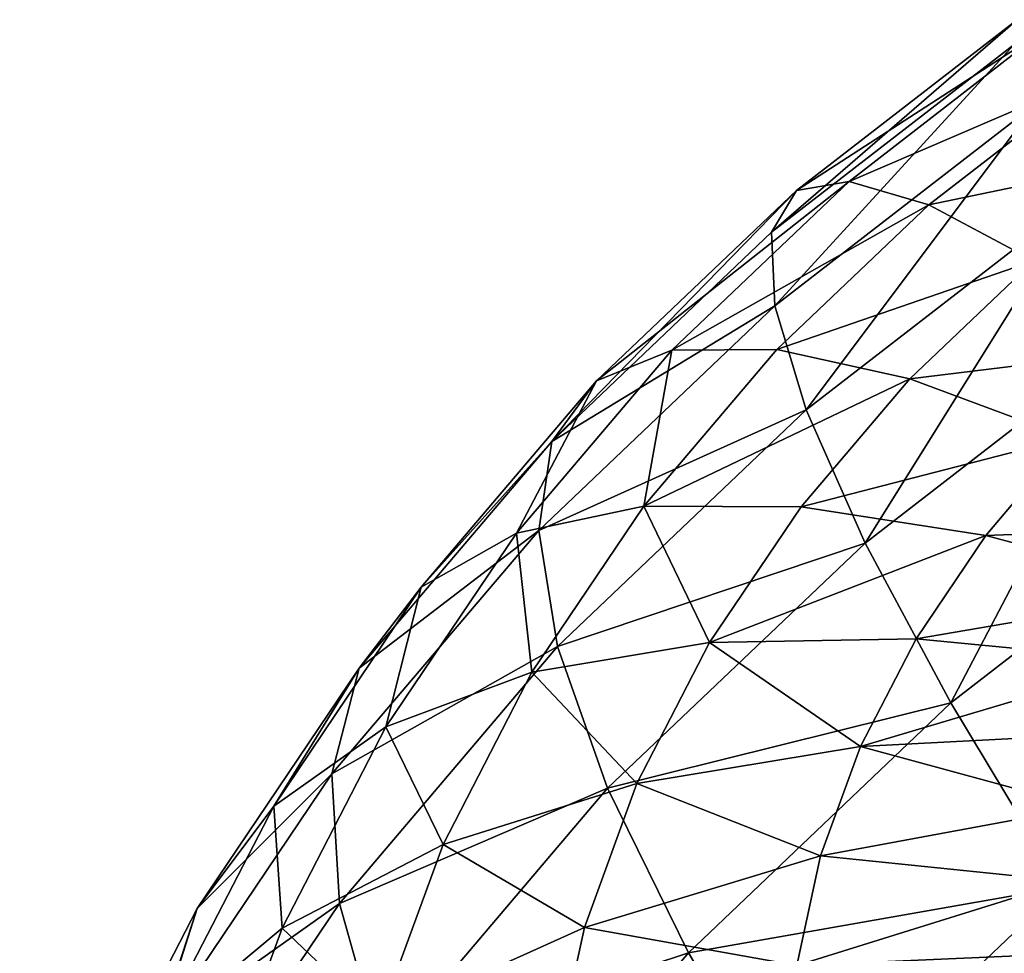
# Model space of a CAD drawing. Header units: millimetres. Extents: x 0 to 1220, y 0 to 506.
# Tile 73 of 256: x 47 to 57, y 433 to 443. Entities that reach past the tile are written whole.
import ezdxf

# ---------------------------------------------------------------- set-up
doc = ezdxf.new("R2010")
doc.units = ezdxf.units.MM
doc.header["$LTSCALE"] = 25.4
doc.layers.get('0').update_dxf_attribs({"true_color": 0xff5454})

# ---------------------------------------------------------------- blocks, each defined once
blk = doc.blocks.new('TWIG-VI-9138.STL')
at = {"color": 7, "true_color": 0xffffff}
mesh = blk.add_polyface(dxfattribs=at)
corners = [(-518.309, 456.102, 649.236), (-515.611, 458.435, 652.601), (-515.646, 458.162, 648.919), (-518.035, 456.559, 652.889)]
mesh.append_faces([[corners[k] for k in face] for face in [(0, 1, 2), (1, 0, 3)]], dxfattribs={"vtx0": -1, "color": 7})
mesh = blk.add_polyface(dxfattribs=at)
corners = [(-518.035, 456.559, 652.889), (-515.309, 458.322, 656.279), (-515.611, 458.435, 652.601), (-517.457, 456.66, 656.535)]
mesh.append_faces([[corners[k] for k in face] for face in [(0, 1, 2), (1, 0, 3)]], dxfattribs={"vtx0": -1, "color": 7})
mesh = blk.add_polyface(dxfattribs=at)
corners = [(-517.457, 456.66, 656.535), (-514.744, 457.826, 659.894), (-515.309, 458.322, 656.279), (-516.584, 456.402, 660.113)]
mesh.append_faces([[corners[k] for k in face] for face in [(0, 1, 2), (1, 0, 3)]], dxfattribs={"vtx0": -1, "color": 7})
mesh = blk.add_polyface(dxfattribs=at)
corners = [(-518.273, 455.295, 645.633), (-515.646, 458.162, 648.919), (-515.412, 457.509, 645.292), (-518.309, 456.102, 649.236)]
mesh.append_faces([[corners[k] for k in face] for face in [(0, 1, 2), (1, 0, 3)]], dxfattribs={"vtx0": -1, "color": 7})
mesh = blk.add_polyface(dxfattribs=at)
corners = [(-516.584, 456.402, 660.113), (-513.924, 456.954, 663.387), (-514.744, 457.826, 659.894), (-515.429, 455.79, 663.566)]
mesh.append_faces([[corners[k] for k in face] for face in [(0, 1, 2), (1, 0, 3)]], dxfattribs={"vtx0": -1, "color": 7})
mesh = blk.add_polyface(dxfattribs=at)
corners = [(-517.928, 454.153, 642.138), (-515.412, 457.509, 645.292), (-514.913, 456.486, 641.78), (-518.273, 455.295, 645.633)]
mesh.append_faces([[corners[k] for k in face] for face in [(0, 1, 2), (1, 0, 3)]], dxfattribs={"vtx0": -1, "color": 7})
mesh = blk.add_polyface(dxfattribs=at)
corners = [(-520.228, 454.47, 653.443), (-517.457, 456.66, 656.535), (-518.035, 456.559, 652.889), (-519.4, 454.809, 657.025)]
mesh.append_faces([[corners[k] for k in face] for face in [(0, 1, 2), (1, 0, 3)]], dxfattribs={"vtx0": -1, "color": 7})
mesh = blk.add_polyface(dxfattribs=at)
corners = [(-519.4, 454.809, 657.025), (-516.584, 456.402, 660.113), (-517.457, 456.66, 656.535), (-518.248, 454.816, 660.533)]
mesh.append_faces([[corners[k] for k in face] for face in [(0, 1, 2), (1, 0, 3)]], dxfattribs={"vtx0": -1, "color": 7})
mesh = blk.add_polyface(dxfattribs=at)
corners = [(-520.717, 453.807, 649.843), (-518.035, 456.559, 652.889), (-518.309, 456.102, 649.236), (-520.228, 454.47, 653.443)]
mesh.append_faces([[corners[k] for k in face] for face in [(0, 1, 2), (1, 0, 3)]], dxfattribs={"vtx0": -1, "color": 7})
mesh = blk.add_polyface(dxfattribs=at)
corners = [(-518.248, 454.816, 660.533), (-515.429, 455.79, 663.566), (-516.584, 456.402, 660.113), (-516.79, 454.494, 663.91)]
mesh.append_faces([[corners[k] for k in face] for face in [(0, 1, 2), (1, 0, 3)]], dxfattribs={"vtx0": -1, "color": 7})
mesh = blk.add_polyface(dxfattribs=at)
corners = [(-517.281, 452.692, 638.81), (-514.913, 456.486, 641.78), (-514.158, 455.108, 638.438), (-517.928, 454.153, 642.138)]
mesh.append_faces([[corners[k] for k in face] for face in [(0, 1, 2), (1, 0, 3)]], dxfattribs={"vtx0": -1, "color": 7})
mesh = blk.add_polyface(dxfattribs=at)
corners = [(-520.717, 453.807, 649.843), (-518.273, 455.295, 645.633), (-520.861, 452.83, 646.285), (-518.309, 456.102, 649.236)]
mesh.append_faces([[corners[k] for k in face] for face in [(0, 1, 2), (1, 0, 3)]], dxfattribs={"vtx0": -1, "color": 7})
mesh = blk.add_polyface(dxfattribs=at)
corners = [(-516.79, 454.494, 663.91), (-514.012, 454.834, 666.839), (-515.429, 455.79, 663.566), (-515.049, 453.846, 667.101)]
mesh.append_faces([[corners[k] for k in face] for face in [(0, 1, 2), (1, 0, 3)]], dxfattribs={"vtx0": -1, "color": 7})
mesh = blk.add_polyface(dxfattribs=at)
corners = [(-520.861, 452.83, 646.285), (-517.928, 454.153, 642.138), (-520.656, 451.555, 642.826), (-518.273, 455.295, 645.633)]
mesh.append_faces([[corners[k] for k in face] for face in [(0, 1, 2), (1, 0, 3)]], dxfattribs={"vtx0": -1, "color": 7})
mesh = blk.add_polyface(dxfattribs=at)
corners = [(-516.341, 450.937, 635.7), (-514.158, 455.108, 638.438), (-513.159, 453.4, 635.321), (-517.281, 452.692, 638.81)]
mesh.append_faces([[corners[k] for k in face] for face in [(0, 1, 2), (1, 0, 3)]], dxfattribs={"vtx0": -1, "color": 7})
mesh = blk.add_polyface(dxfattribs=at)
corners = [(-521.104, 452.802, 657.741), (-520.228, 454.47, 653.443), (-522.15, 452.206, 654.251), (-519.4, 454.809, 657.025)]
mesh.append_faces([[corners[k] for k in face] for face in [(0, 1, 2), (1, 0, 3)]], dxfattribs={"vtx0": -1, "color": 7})
mesh = blk.add_polyface(dxfattribs=at)
corners = [(-519.707, 453.097, 661.146), (-519.4, 454.809, 657.025), (-521.104, 452.802, 657.741), (-518.248, 454.816, 660.533)]
mesh.append_faces([[corners[k] for k in face] for face in [(0, 1, 2), (1, 0, 3)]], dxfattribs={"vtx0": -1, "color": 7})
mesh = blk.add_polyface(dxfattribs=at)
corners = [(-519.707, 453.097, 661.146), (-516.79, 454.494, 663.91), (-518.248, 454.816, 660.533), (-517.983, 453.089, 664.411)]
mesh.append_faces([[corners[k] for k in face] for face in [(0, 1, 2), (1, 0, 3)]], dxfattribs={"vtx0": -1, "color": 7})
mesh = blk.add_polyface(dxfattribs=at)
corners = [(-522.15, 452.206, 654.251), (-520.717, 453.807, 649.843), (-522.829, 451.32, 650.731), (-520.228, 454.47, 653.443)]
mesh.append_faces([[corners[k] for k in face] for face in [(0, 1, 2), (1, 0, 3)]], dxfattribs={"vtx0": -1, "color": 7})
mesh = blk.add_polyface(dxfattribs=at)
corners = [(-517.983, 453.089, 664.411), (-515.049, 453.846, 667.101), (-516.79, 454.494, 663.91), (-515.958, 452.775, 667.483)]
mesh.append_faces([[corners[k] for k in face] for face in [(0, 1, 2), (1, 0, 3)]], dxfattribs={"vtx0": -1, "color": 7})
mesh = blk.add_polyface(dxfattribs=at)
corners = [(-520.656, 451.555, 642.826), (-517.281, 452.692, 638.81), (-520.106, 450.002, 639.522), (-517.928, 454.153, 642.138)]
mesh.append_faces([[corners[k] for k in face] for face in [(0, 1, 2), (1, 0, 3)]], dxfattribs={"vtx0": -1, "color": 7})
mesh = blk.add_polyface(dxfattribs=at)
corners = [(-522.829, 451.32, 650.731), (-520.861, 452.83, 646.285), (-523.13, 450.158, 647.239), (-520.717, 453.807, 649.843)]
mesh.append_faces([[corners[k] for k in face] for face in [(0, 1, 2), (1, 0, 3)]], dxfattribs={"vtx0": -1, "color": 7})
mesh = blk.add_polyface(dxfattribs=at)
corners = [(-515.958, 452.775, 667.483), (-513.053, 452.884, 670.055), (-515.049, 453.846, 667.101), (-513.666, 452.162, 670.312)]
mesh.append_faces([[corners[k] for k in face] for face in [(0, 1, 2), (1, 0, 3)]], dxfattribs={"vtx0": -1, "color": 7})
mesh = blk.add_polyface(dxfattribs=at)
corners = [(-513.159, 453.4, 635.321), (-515.124, 448.917, 632.859), (-516.341, 450.937, 635.7), (-511.931, 451.387, 632.48)]
mesh.append_faces([[corners[k] for k in face] for face in [(0, 1, 2), (1, 0, 3)]], dxfattribs={"vtx0": -1, "color": 7})
mesh = blk.add_polyface(dxfattribs=at)
corners = [(-520.935, 451.276, 661.943), (-521.104, 452.802, 657.741), (-522.538, 450.675, 658.671), (-519.707, 453.097, 661.146)]
mesh.append_faces([[corners[k] for k in face] for face in [(0, 1, 2), (1, 0, 3)]], dxfattribs={"vtx0": -1, "color": 7})
mesh = blk.add_polyface(dxfattribs=at)
corners = [(-518.987, 451.599, 665.062), (-519.707, 453.097, 661.146), (-520.935, 451.276, 661.943), (-517.983, 453.089, 664.411)]
mesh.append_faces([[corners[k] for k in face] for face in [(0, 1, 2), (1, 0, 3)]], dxfattribs={"vtx0": -1, "color": 7})
mesh = blk.add_polyface(dxfattribs=at)
corners = [(-518.987, 451.599, 665.062), (-515.958, 452.775, 667.483), (-517.983, 453.089, 664.411), (-516.723, 451.64, 667.979)]
mesh.append_faces([[corners[k] for k in face] for face in [(0, 1, 2), (1, 0, 3)]], dxfattribs={"vtx0": -1, "color": 7})
mesh = blk.add_polyface(dxfattribs=at)
corners = [(-523.13, 450.158, 647.239), (-520.656, 451.555, 642.826), (-523.047, 448.738, 643.832), (-520.861, 452.83, 646.285)]
mesh.append_faces([[corners[k] for k in face] for face in [(0, 1, 2), (1, 0, 3)]], dxfattribs={"vtx0": -1, "color": 7})
mesh = blk.add_polyface(dxfattribs=at)
corners = [(-522.538, 450.675, 658.671), (-522.15, 452.206, 654.251), (-523.768, 449.806, 655.3), (-521.104, 452.802, 657.741)]
mesh.append_faces([[corners[k] for k in face] for face in [(0, 1, 2), (1, 0, 3)]], dxfattribs={"vtx0": -1, "color": 7})
mesh = blk.add_polyface(dxfattribs=at)
corners = [(-516.723, 451.64, 667.979), (-513.666, 452.162, 670.312), (-515.958, 452.775, 667.483), (-514.182, 451.397, 670.646)]
mesh.append_faces([[corners[k] for k in face] for face in [(0, 1, 2), (1, 0, 3)]], dxfattribs={"vtx0": -1, "color": 7})
mesh = blk.add_polyface(dxfattribs=at)
corners = [(-520.106, 450.002, 639.522), (-516.341, 450.937, 635.7), (-519.22, 448.196, 636.426), (-517.281, 452.692, 638.81)]
mesh.append_faces([[corners[k] for k in face] for face in [(0, 1, 2), (1, 0, 3)]], dxfattribs={"vtx0": -1, "color": 7})
mesh = blk.add_polyface(dxfattribs=at)
corners = [(-523.768, 449.806, 655.3), (-522.829, 451.32, 650.731), (-524.606, 448.683, 651.883), (-522.15, 452.206, 654.251)]
mesh.append_faces([[corners[k] for k in face] for face in [(0, 1, 2), (1, 0, 3)]], dxfattribs={"vtx0": -1, "color": 7})
mesh = blk.add_polyface(dxfattribs=at)
corners = [(-523.047, 448.738, 643.832), (-520.106, 450.002, 639.522), (-522.582, 447.084, 640.563), (-520.656, 451.555, 642.826)]
mesh.append_faces([[corners[k] for k in face] for face in [(0, 1, 2), (1, 0, 3)]], dxfattribs={"vtx0": -1, "color": 7})
mesh = blk.add_polyface(dxfattribs=at)
corners = [(-519.784, 450.052, 665.851), (-520.935, 451.276, 661.943), (-521.91, 449.383, 662.907), (-518.987, 451.599, 665.062)]
mesh.append_faces([[corners[k] for k in face] for face in [(0, 1, 2), (1, 0, 3)]], dxfattribs={"vtx0": -1, "color": 7})
mesh = blk.add_polyface(dxfattribs=at)
corners = [(-517.331, 450.461, 668.58), (-518.987, 451.599, 665.062), (-519.784, 450.052, 665.851), (-516.723, 451.64, 667.979)]
mesh.append_faces([[corners[k] for k in face] for face in [(0, 1, 2), (1, 0, 3)]], dxfattribs={"vtx0": -1, "color": 7})
mesh = blk.add_polyface(dxfattribs=at)
corners = [(-517.331, 450.461, 668.58), (-514.182, 451.397, 670.646), (-516.723, 451.64, 667.979), (-514.591, 450.602, 671.051)]
mesh.append_faces([[corners[k] for k in face] for face in [(0, 1, 2), (1, 0, 3)]], dxfattribs={"vtx0": -1, "color": 7})
mesh = blk.add_polyface(dxfattribs=at)
corners = [(-524.606, 448.683, 651.883), (-523.13, 450.158, 647.239), (-525.039, 447.325, 648.477), (-522.829, 451.32, 650.731)]
mesh.append_faces([[corners[k] for k in face] for face in [(0, 1, 2), (1, 0, 3)]], dxfattribs={"vtx0": -1, "color": 7})
mesh = blk.add_polyface(dxfattribs=at)
corners = [(-521.91, 449.383, 662.907), (-522.538, 450.675, 658.671), (-523.676, 448.466, 659.797), (-520.935, 451.276, 661.943)]
mesh.append_faces([[corners[k] for k in face] for face in [(0, 1, 2), (1, 0, 3)]], dxfattribs={"vtx0": -1, "color": 7})
mesh = blk.add_polyface(dxfattribs=at)
corners = [(-519.22, 448.196, 636.426), (-515.124, 448.917, 632.859), (-518.012, 446.166, 633.588), (-516.341, 450.937, 635.7)]
mesh.append_faces([[corners[k] for k in face] for face in [(0, 1, 2), (1, 0, 3)]], dxfattribs={"vtx0": -1, "color": 7})
mesh = blk.add_polyface(dxfattribs=at)
corners = [(-523.676, 448.466, 659.797), (-523.768, 449.806, 655.3), (-525.052, 447.313, 656.57), (-522.538, 450.675, 658.671)]
mesh.append_faces([[corners[k] for k in face] for face in [(0, 1, 2), (1, 0, 3)]], dxfattribs={"vtx0": -1, "color": 7})
mesh = blk.add_polyface(dxfattribs=at)
corners = [(-514.886, 449.793, 671.52), (-517.331, 450.461, 668.58), (-517.769, 449.259, 669.276), (-514.591, 450.602, 671.051)]
mesh.append_faces([[corners[k] for k in face] for face in [(0, 1, 2), (1, 0, 3)]], dxfattribs={"vtx0": -1, "color": 7})
mesh = blk.add_polyface(dxfattribs=at)
corners = [(-517.769, 449.259, 669.276), (-519.784, 450.052, 665.851), (-520.359, 448.475, 666.763), (-517.331, 450.461, 668.58)]
mesh.append_faces([[corners[k] for k in face] for face in [(0, 1, 2), (1, 0, 3)]], dxfattribs={"vtx0": -1, "color": 7})
mesh = blk.add_polyface(dxfattribs=at)
corners = [(-525.039, 447.325, 648.477), (-523.047, 448.738, 643.832), (-525.059, 445.753, 645.136), (-523.13, 450.158, 647.239)]
mesh.append_faces([[corners[k] for k in face] for face in [(0, 1, 2), (1, 0, 3)]], dxfattribs={"vtx0": -1, "color": 7})
mesh = blk.add_polyface(dxfattribs=at)
corners = [(-520.359, 448.475, 666.763), (-521.91, 449.383, 662.907), (-522.614, 447.455, 664.023), (-519.784, 450.052, 665.851)]
mesh.append_faces([[corners[k] for k in face] for face in [(0, 1, 2), (1, 0, 3)]], dxfattribs={"vtx0": -1, "color": 7})
mesh = blk.add_polyface(dxfattribs=at)
corners = [(-522.582, 447.084, 640.563), (-519.22, 448.196, 636.426), (-521.743, 445.223, 637.487), (-520.106, 450.002, 639.522)]
mesh.append_faces([[corners[k] for k in face] for face in [(0, 1, 2), (1, 0, 3)]], dxfattribs={"vtx0": -1, "color": 7})
mesh = blk.add_polyface(dxfattribs=at)
corners = [(-525.052, 447.313, 656.57), (-524.606, 448.683, 651.883), (-526.017, 445.945, 653.279), (-523.768, 449.806, 655.3)]
mesh.append_faces([[corners[k] for k in face] for face in [(0, 1, 2), (1, 0, 3)]], dxfattribs={"vtx0": -1, "color": 7})
mesh = blk.add_polyface(dxfattribs=at)
corners = [(-515.063, 448.982, 672.044), (-517.769, 449.259, 669.276), (-518.032, 448.055, 670.053), (-514.886, 449.793, 671.52)]
mesh.append_faces([[corners[k] for k in face] for face in [(0, 1, 2), (1, 0, 3)]], dxfattribs={"vtx0": -1, "color": 7})
mesh = blk.add_polyface(dxfattribs=at)
corners = [(-522.614, 447.455, 664.023), (-523.676, 448.466, 659.797), (-524.498, 446.214, 661.1), (-521.91, 449.383, 662.907)]
mesh.append_faces([[corners[k] for k in face] for face in [(0, 1, 2), (1, 0, 3)]], dxfattribs={"vtx0": -1, "color": 7})
mesh = blk.add_polyface(dxfattribs=at)
corners = [(-518.032, 448.055, 670.053), (-520.359, 448.475, 666.763), (-520.703, 446.897, 667.783), (-517.769, 449.259, 669.276)]
mesh.append_faces([[corners[k] for k in face] for face in [(0, 1, 2), (1, 0, 3)]], dxfattribs={"vtx0": -1, "color": 7})
mesh = blk.add_polyface(dxfattribs=at)
corners = [(-515.118, 448.185, 672.613), (-518.032, 448.055, 670.053), (-518.113, 446.872, 670.898), (-515.063, 448.982, 672.044)]
mesh.append_faces([[corners[k] for k in face] for face in [(0, 1, 2), (1, 0, 3)]], dxfattribs={"vtx0": -1, "color": 7})
mesh = blk.add_polyface(dxfattribs=at)
corners = [(-515.124, 448.917, 632.859), (-516.16, 443.453, 630.508), (-518.012, 446.166, 633.588), (-513.317, 446.161, 629.79)]
mesh.append_faces([[corners[k] for k in face] for face in [(0, 1, 2), (1, 0, 3)]], dxfattribs={"vtx0": -1, "color": 7})
mesh = blk.add_polyface(dxfattribs=at)
corners = [(-525.059, 445.753, 645.136), (-522.582, 447.084, 640.563), (-524.666, 443.993, 641.915), (-523.047, 448.738, 643.832)]
mesh.append_faces([[corners[k] for k in face] for face in [(0, 1, 2), (1, 0, 3)]], dxfattribs={"vtx0": -1, "color": 7})
mesh = blk.add_polyface(dxfattribs=at)
corners = [(-526.017, 445.945, 653.279), (-525.039, 447.325, 648.477), (-526.554, 444.383, 649.977), (-524.606, 448.683, 651.883)]
mesh.append_faces([[corners[k] for k in face] for face in [(0, 1, 2), (1, 0, 3)]], dxfattribs={"vtx0": -1, "color": 7})
mesh = blk.add_polyface(dxfattribs=at)
corners = [(-524.498, 446.214, 661.1), (-525.052, 447.313, 656.57), (-525.979, 444.773, 658.04), (-523.676, 448.466, 659.797)]
mesh.append_faces([[corners[k] for k in face] for face in [(0, 1, 2), (1, 0, 3)]], dxfattribs={"vtx0": -1, "color": 7})
mesh = blk.add_polyface(dxfattribs=at)
corners = [(-520.703, 446.897, 667.783), (-522.614, 447.455, 664.023), (-523.035, 445.524, 665.27), (-520.359, 448.475, 666.763)]
mesh.append_faces([[corners[k] for k in face] for face in [(0, 1, 2), (1, 0, 3)]], dxfattribs={"vtx0": -1, "color": 7})
mesh = blk.add_polyface(dxfattribs=at)
corners = [(-521.743, 445.223, 637.487), (-518.012, 446.166, 633.588), (-520.543, 443.184, 634.652), (-519.22, 448.196, 636.426)]
mesh.append_faces([[corners[k] for k in face] for face in [(0, 1, 2), (1, 0, 3)]], dxfattribs={"vtx0": -1, "color": 7})

msp = doc.modelspace()

# ---------------------------------------------------------------- block references
at = {"color": 250, "true_color": 0x262626}
msp.add_blockref('TWIG-VI-9138.STL', (573.181, -15.244, -16.545), dxfattribs=at)

doc.saveas('drawing.dxf')
